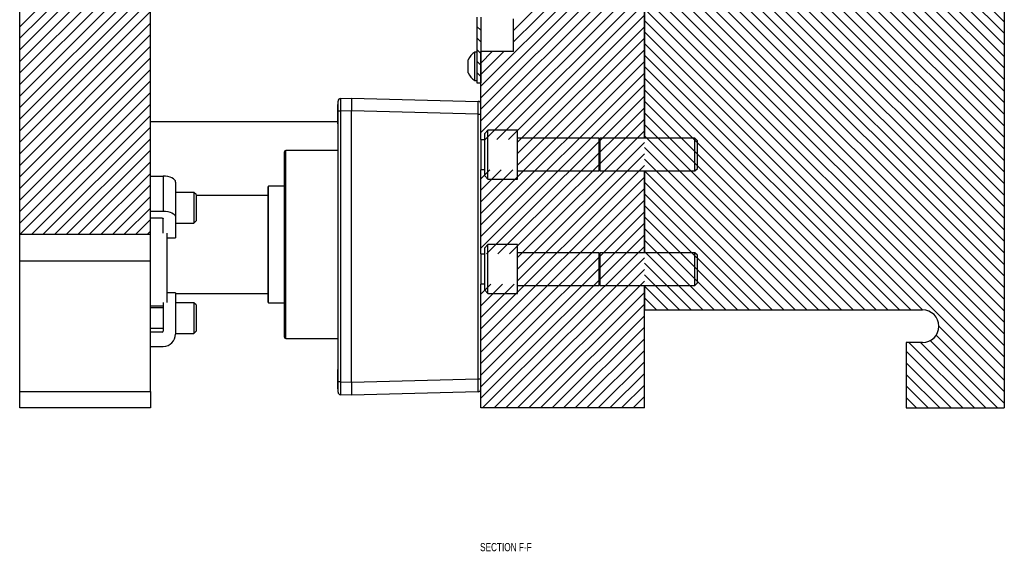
# Model space of a CAD drawing. Header units: inches. Extents: x 1802 to 2468, y -253 to -72.
# Tile 119 of 256: x 1858.87 to 1873.91, y -158.72 to -150.59. Entities that reach past the tile are written whole.
import ezdxf

# ---------------------------------------------------------------- set-up
doc = ezdxf.new("R2010")
doc.units = ezdxf.units.IN
doc.header["$LTSCALE"] = 0.5
doc.header["$MEASUREMENT"] = 0
for name, color, linetype in [('SID-M-D', 42, 'Continuous'), ('SID-M-F', 202, 'Continuous'), ('SID-M-S', 105, 'Continuous')]:
    doc.layers.add(name, color=color, linetype=linetype)
doc.styles.add('SLDTEXTSTYLE0', font='TXT', dxfattribs={"width": 0.595745})

msp = doc.modelspace()

# ---------------------------------------------------------------- linework, layer by layer
at = {"layer": 'SID-M-F', "linetype": 'Continuous'}
for p, q in [((1873.91458, -150.61655), (1868.41458, -145.11655)), ((1873.91458, -150.79333), (1868.41458, -145.29333)), ((1873.91458, -150.9701), (1868.41458, -145.4701)), ((1873.91458, -151.14688), (1868.41458, -145.64688)), ((1873.91458, -151.32366), (1868.41458, -145.82366)), ((1873.91458, -151.50043), (1868.41458, -146.00043)), ((1873.91458, -151.67721), (1868.41458, -146.17721)), ((1873.91458, -151.85399), (1868.41458, -146.35399)), ((1873.91458, -152.03076), (1868.41458, -146.53076)), ((1873.91458, -152.20754), (1868.41458, -146.70754)), ((1873.91458, -152.38432), (1868.41458, -146.88432)), ((1873.91458, -152.56109), (1868.41458, -147.06109)), ((1873.91458, -152.73787), (1868.41458, -147.23787)), ((1873.91458, -152.91465), (1868.41458, -147.41465)), ((1873.91458, -153.09142), (1868.41458, -147.59142)), ((1873.91458, -153.2682), (1868.41458, -147.7682)), ((1873.91458, -153.44498), (1868.41458, -147.94498)), ((1873.91458, -153.62175), (1868.41458, -148.12175)), ((1873.91458, -153.79853), (1868.41458, -148.29853)), ((1873.91458, -153.97531), (1868.41458, -148.47531)), ((1866.41458, -150.74929), (1868.41458, -148.74929)), ((1873.91458, -154.15208), (1868.41458, -148.65208)), ((1866.41458, -150.92607), (1868.41458, -148.92607)), ((1873.91458, -154.32886), (1868.41458, -148.82886)), ((1873.91458, -154.50564), (1868.41458, -149.00564)), ((1865.91458, -151.60284), (1868.41458, -149.10284)), ((1873.91458, -154.68241), (1868.41458, -149.18241)), ((1865.91458, -151.77962), (1868.41458, -149.27962)), ((1873.91458, -154.85919), (1868.41458, -149.35919)), ((1865.91458, -151.9564), (1868.41458, -149.4564)), ((1873.91458, -155.03597), (1868.41458, -149.53597)), ((1865.91458, -152.13318), (1868.41458, -149.63318)), ((1865.91458, -152.30995), (1868.41458, -149.80995)), ((1873.91458, -155.21274), (1868.41458, -149.71274)), ((1865.98304, -152.41827), (1868.41458, -149.98673)), ((1873.91458, -155.38952), (1868.41458, -149.88952)), ((1858.8693, -150.69317), (1859.55327, -150.0092)), ((1858.8693, -150.86995), (1859.73004, -150.0092)), ((1858.8693, -151.04672), (1859.90682, -150.0092)), ((1858.8693, -151.2235), (1860.0836, -150.0092)), ((1858.8693, -151.40028), (1860.26037, -150.0092)), ((1858.8693, -151.57705), (1860.43715, -150.0092)), ((1858.8693, -151.75383), (1860.61393, -150.0092)), ((1858.8693, -151.93061), (1860.7907, -150.0092)), ((1858.8693, -152.10738), (1860.8693, -150.10738)), ((1873.91458, -155.5663), (1868.41458, -150.0663)), ((1858.8693, -152.28416), (1860.8693, -150.28416)), ((1866.15981, -152.41827), (1868.41458, -150.16351)), ((1873.91458, -155.74307), (1868.41458, -150.24307)), ((1866.33659, -152.41827), (1868.41458, -150.34028)), ((1873.91458, -155.91985), (1868.41458, -150.41985)), ((1858.8693, -152.46094), (1860.8693, -150.46094)), ((1866.47458, -152.45706), (1868.41458, -150.51706)), ((1873.91458, -156.09663), (1868.41458, -150.59663)), ((1858.8693, -152.63771), (1860.8693, -150.63771)), ((1865.91458, -150.74828), (1865.85458, -150.68828)), ((1866.47458, -152.63384), (1868.41458, -150.69384)), ((1858.8693, -152.81449), (1860.8693, -150.81449)), ((1865.91458, -150.92506), (1865.85458, -150.86506)), ((1866.47458, -152.81061), (1868.41458, -150.87061)), ((1872.66506, -155.02389), (1868.41458, -150.77341)), ((1858.8693, -152.99127), (1860.8693, -150.99127)), ((1865.91458, -151.10183), (1865.85458, -151.04183)), ((1865.91458, -153.54739), (1868.41458, -151.04739)), ((1872.48826, -155.02387), (1868.41458, -150.95018)), ((1858.8693, -153.16804), (1860.8693, -151.16804)), ((1865.91458, -151.24929), (1866.09, -151.07387)), ((1865.91458, -151.42607), (1866.26677, -151.07387)), ((1872.31148, -155.02387), (1868.41458, -151.12696)), ((1858.8693, -153.34482), (1860.8693, -151.34482)), ((1865.91458, -151.27861), (1865.85458, -151.21861)), ((1865.91458, -153.72417), (1868.41458, -151.22417)), ((1872.13471, -155.02387), (1868.41458, -151.30374)), ((1865.91458, -151.45539), (1865.85458, -151.39539)), ((1865.91458, -153.90094), (1868.41458, -151.40094)), ((1871.95793, -155.02387), (1868.41458, -151.48051)), ((1858.8693, -153.5216), (1860.8693, -151.5216)), ((1865.91458, -154.07772), (1868.41458, -151.57772)), ((1858.8693, -153.69837), (1860.8693, -151.69837)), ((1866.0008, -154.16827), (1868.41458, -151.7545)), ((1871.78115, -155.02387), (1868.41458, -151.65729)), ((1858.87651, -153.86794), (1860.8693, -151.87515)), ((1866.17758, -154.16827), (1868.41458, -151.93127)), ((1871.60438, -155.02387), (1868.41458, -151.83407)), ((1859.05328, -153.86794), (1860.8693, -152.05193)), ((1871.4276, -155.02387), (1868.41458, -152.01084)), ((1859.23006, -153.86794), (1860.8693, -152.2287)), ((1866.35436, -154.16827), (1868.41458, -152.10805)), ((1871.25082, -155.02387), (1868.41458, -152.18762)), ((1859.40684, -153.86794), (1860.8693, -152.40548)), ((1866.47458, -154.22483), (1868.41458, -152.28483)), ((1871.07405, -155.02387), (1868.41458, -152.3644)), ((1866.47458, -154.4016), (1868.41458, -152.4616)), ((1870.89727, -155.02387), (1868.41458, -152.54117)), ((1859.58361, -153.86794), (1860.8693, -152.58226)), ((1866.47458, -154.57838), (1868.41458, -152.63838)), ((1859.76039, -153.86794), (1860.8693, -152.75903)), ((1865.91458, -155.31516), (1868.41458, -152.81516)), ((1870.72049, -155.02387), (1868.41458, -152.71795)), ((1859.93717, -153.86794), (1860.8693, -152.93581)), ((1865.91458, -153.01706), (1866.05216, -152.87947)), ((1865.91458, -153.19384), (1866.22894, -152.87947)), ((1865.91458, -153.37061), (1866.40572, -152.87947)), ((1865.91458, -155.49193), (1868.41458, -152.99193)), ((1870.54372, -155.02387), (1868.41458, -152.89473)), ((1860.11394, -153.86794), (1860.8693, -153.11259)), ((1870.36694, -155.02387), (1868.41458, -153.0715)), ((1860.29072, -153.86794), (1860.8693, -153.28936)), ((1865.91458, -155.66871), (1868.41458, -153.16871)), ((1870.19016, -155.02387), (1868.41458, -153.24828)), ((1865.91458, -155.84549), (1868.41458, -153.34549)), ((1870.01339, -155.02387), (1868.41458, -153.42506)), ((1860.4675, -153.86794), (1860.8693, -153.46614)), ((1865.91458, -156.02226), (1868.41458, -153.52226)), ((1869.83661, -155.02387), (1868.41458, -153.60183)), ((1860.64427, -153.86794), (1860.8693, -153.64292)), ((1865.91458, -156.19904), (1868.41458, -153.69904)), ((1860.82105, -153.86794), (1860.8693, -153.81969)), ((1865.91458, -156.37582), (1868.41458, -153.87582)), ((1869.65983, -155.02387), (1868.41458, -153.77861)), ((1865.9433, -156.52387), (1868.41458, -154.05259)), ((1869.48306, -155.02387), (1868.41458, -153.95539)), ((1869.30628, -155.02387), (1868.41458, -154.13216)), ((1866.12008, -156.52387), (1868.41458, -154.22937)), ((1869.1295, -155.02387), (1868.41458, -154.30894)), ((1866.29685, -156.52387), (1868.41458, -154.40615)), ((1868.95273, -155.02387), (1868.41458, -154.48572)), ((1865.91458, -154.78483), (1866.06993, -154.62947)), ((1865.91458, -154.9616), (1866.24671, -154.62947)), ((1865.91458, -155.13838), (1866.42348, -154.62947)), ((1866.47363, -156.52387), (1868.41458, -154.58292)), ((1868.77595, -155.02387), (1868.41458, -154.66249)), ((1866.65041, -156.52387), (1868.41458, -154.7597)), ((1866.82718, -156.52387), (1868.41458, -154.93648)), ((1868.59917, -155.02387), (1868.41458, -154.83927)), ((1867.00396, -156.52387), (1868.41458, -155.11325)), ((1868.4224, -155.02387), (1868.41458, -155.01605)), ((1867.18074, -156.52387), (1868.41458, -155.29003)), ((1873.91458, -156.45018), (1872.8742, -155.40981)), ((1873.91458, -156.27341), (1872.91441, -155.27324)), ((1867.35751, -156.52387), (1868.41458, -155.46681)), ((1873.45793, -156.52387), (1872.45793, -155.52387)), ((1873.63471, -156.52387), (1872.63471, -155.52387)), ((1873.81148, -156.52387), (1872.78202, -155.4944)), ((1867.53429, -156.52387), (1868.41458, -155.64358)), ((1873.28115, -156.52387), (1872.41458, -155.65729)), ((1867.71107, -156.52387), (1868.41458, -155.82036)), ((1873.10438, -156.52387), (1872.41458, -155.83407)), ((1867.88784, -156.52387), (1868.41458, -155.99714)), ((1872.9276, -156.52387), (1872.41458, -156.01084)), ((1868.06462, -156.52387), (1868.41458, -156.17391)), ((1872.75082, -156.52387), (1872.41458, -156.18762)), ((1868.2414, -156.52387), (1868.41458, -156.35069)), ((1872.57405, -156.52387), (1872.41458, -156.3644))]:
    msp.add_line(p, q, dxfattribs=at)
at = {"layer": 'SID-M-S'}
for p, q in [((1873.91458, -136.52387), (1873.91458, -156.52387)), ((1868.41458, -140.14887), (1868.41458, -152.39887)), ((1868.41458, -152.39887), (1868.41458, -140.14887)), ((1858.8693, -153.86794), (1858.8693, -150.12232)), ((1860.8693, -153.86794), (1860.8693, -150.0092)), ((1865.85458, -150.54887), (1865.85458, -151.54887)), ((1865.91458, -150.54887), (1865.91458, -151.54887)), ((1866.41458, -151.07387), (1866.41458, -150.57387)), ((1865.72258, -151.39637), (1865.72258, -151.20137)), ((1865.85458, -151.08037), (1865.82358, -151.08037)), ((1865.82358, -151.51737), (1865.82358, -151.08037)), ((1865.91458, -152.41827), (1865.91458, -151.07387)), ((1866.41458, -151.07387), (1865.91458, -151.07387)), ((1865.82358, -151.51737), (1865.85458, -151.51737)), ((1865.85458, -151.54887), (1865.91458, -151.54887)), ((1863.77147, -151.79009), (1863.9382, -151.78427)), ((1863.9382, -151.78427), (1865.87624, -151.83502)), ((1863.9382, -151.78427), (1863.9382, -151.981)), ((1863.73347, -151.88072), (1863.72872, -151.88072)), ((1863.72872, -152.176), (1863.72872, -151.88072)), ((1863.73347, -151.98682), (1863.73347, -151.82944)), ((1863.73347, -156.12502), (1863.73347, -151.98682)), ((1863.77147, -151.98682), (1863.73347, -151.98682)), ((1863.9382, -151.981), (1863.77147, -151.98682)), ((1863.77147, -151.98682), (1863.77147, -156.12502)), ((1863.9382, -156.13084), (1863.9382, -151.981)), ((1865.87624, -152.0318), (1863.9382, -151.98105)), ((1863.9382, -156.13079), (1863.9382, -151.98105)), ((1865.87624, -156.08004), (1865.87624, -152.0318)), ((1865.87624, -152.0318), (1865.91458, -152.0318)), ((1863.72872, -152.14887), (1860.8693, -152.14887)), ((1863.72872, -152.176), (1863.73347, -152.176)), ((1866.02458, -152.27387), (1865.97458, -152.32387)), ((1865.97458, -152.97387), (1865.97458, -152.32387)), ((1866.47458, -152.27387), (1866.02458, -152.27387)), ((1866.02458, -153.02387), (1866.02458, -152.27387)), ((1866.47458, -153.02387), (1866.47458, -152.27387)), ((1867.72497, -152.39887), (1866.47458, -152.39887)), ((1867.72497, -152.89887), (1867.72497, -152.39887)), ((1867.73918, -152.39887), (1867.7265, -152.43372)), ((1869.18553, -152.39887), (1867.73918, -152.39887)), ((1867.73918, -152.89887), (1867.73918, -152.39887)), ((1869.22458, -152.43792), (1869.18553, -152.39887)), ((1869.18553, -152.89887), (1869.18553, -152.39887)), ((1865.91458, -152.41827), (1865.97458, -152.41827)), ((1865.91458, -152.41827), (1865.91458, -152.87947)), ((1867.7265, -152.86401), (1867.7265, -152.43372)), ((1869.22458, -152.85982), (1869.22458, -152.43792)), ((1862.91458, -155.44137), (1862.91458, -152.60637)), ((1863.73347, -152.58637), (1862.93458, -152.58637)), ((1862.93458, -155.46137), (1862.93458, -152.58637)), ((1869.18553, -152.89887), (1869.22458, -152.85982)), ((1860.8693, -152.9764), (1861.0623, -152.9764)), ((1861.0623, -152.9764), (1861.0623, -153.51334)), ((1861.09917, -152.97822), (1861.0623, -152.9764)), ((1861.13463, -152.98359), (1861.09917, -152.97822)), ((1861.1673, -152.99233), (1861.13463, -152.98359)), ((1861.19594, -153.00408), (1861.1673, -152.99233)), ((1861.21945, -153.0184), (1861.19594, -153.00408)), ((1865.97458, -152.87947), (1865.91458, -152.87947)), ((1865.91458, -154.16827), (1865.91458, -152.87947)), ((1865.97458, -152.97387), (1866.02458, -153.02387)), ((1866.47458, -152.89887), (1867.72497, -152.89887)), ((1867.7265, -152.86401), (1867.73918, -152.89887)), ((1867.73918, -152.89887), (1869.18553, -152.89887)), ((1868.41458, -152.89887), (1868.41458, -154.14887)), ((1868.41458, -154.14887), (1868.41458, -152.89887)), ((1861.23691, -153.03474), (1861.21945, -153.0184)), ((1861.24767, -153.05246), (1861.23691, -153.03474)), ((1861.2513, -153.0709), (1861.24767, -153.05246)), ((1861.2513, -153.0709), (1861.2513, -153.60784)), ((1862.66458, -154.90662), (1862.66458, -153.14112)), ((1862.91458, -153.13324), (1862.67245, -153.13324)), ((1862.67245, -154.91449), (1862.67245, -153.13324)), ((1866.02458, -153.02387), (1866.47458, -153.02387)), ((1861.53255, -153.22699), (1861.2513, -153.22699)), ((1861.5638, -153.25824), (1861.53255, -153.22699)), ((1861.53255, -153.22699), (1861.53255, -153.69574)), ((1861.5638, -153.25824), (1861.5638, -153.66449)), ((1862.66458, -153.27387), (1861.5638, -153.27387)), ((1860.8693, -153.51334), (1861.0623, -153.51334)), ((1861.0623, -153.51334), (1861.09917, -153.51515)), ((1861.09917, -153.51515), (1861.13463, -153.52053)), ((1861.13463, -153.52053), (1861.1673, -153.52926)), ((1861.1673, -153.52926), (1861.19594, -153.54101)), ((1861.19594, -153.54101), (1861.21945, -153.55533)), ((1861.21945, -153.55533), (1861.23691, -153.57167)), ((1861.23691, -153.57167), (1861.24767, -153.5894)), ((1861.24767, -153.5894), (1861.2513, -153.60784)), ((1861.2513, -153.60784), (1861.2513, -153.92319)), ((1861.0448, -153.62084), (1860.8693, -153.62084)), ((1861.0448, -153.62084), (1861.04821, -153.621)), ((1861.04821, -153.621), (1861.0515, -153.6215)), ((1861.0515, -153.6215), (1861.05452, -153.62231)), ((1861.05452, -153.62231), (1861.05717, -153.6234)), ((1861.05717, -153.6234), (1861.05935, -153.62472)), ((1861.05935, -153.62472), (1861.06097, -153.62624)), ((1861.06097, -153.62624), (1861.06196, -153.62788)), ((1861.06196, -153.62788), (1861.0623, -153.62959)), ((1861.0623, -153.84995), (1861.0623, -153.62959)), ((1861.2513, -153.69574), (1861.53255, -153.69574)), ((1861.53255, -153.69574), (1861.5638, -153.66449)), ((1858.8693, -153.86794), (1860.8693, -153.86794)), ((1858.8693, -154.27387), (1858.8693, -153.86794)), ((1860.8693, -154.27387), (1860.8693, -153.86794)), ((1861.1193, -153.84995), (1861.1193, -154.90863)), ((1861.1193, -153.92319), (1861.2513, -153.92319)), ((1866.02458, -154.02387), (1865.97458, -154.07387)), ((1866.47458, -154.02387), (1866.02458, -154.02387)), ((1866.02458, -154.77387), (1866.02458, -154.02387)), ((1866.47458, -154.77387), (1866.47458, -154.02387)), ((1865.91458, -154.16827), (1865.97458, -154.16827)), ((1865.91458, -154.16827), (1865.91458, -154.62947)), ((1865.97458, -154.72387), (1865.97458, -154.07387)), ((1867.72497, -154.14887), (1866.47458, -154.14887)), ((1867.72497, -154.64887), (1867.72497, -154.14887)), ((1867.73918, -154.14887), (1867.7265, -154.18372)), ((1867.7265, -154.61401), (1867.7265, -154.18372)), ((1869.18553, -154.14887), (1867.73918, -154.14887)), ((1867.73918, -154.64887), (1867.73918, -154.14887)), ((1869.22458, -154.18792), (1869.18553, -154.14887)), ((1869.18553, -154.64887), (1869.18553, -154.14887)), ((1869.22458, -154.60982), (1869.22458, -154.18792)), ((1858.8693, -154.27387), (1860.8693, -154.27387)), ((1858.8693, -156.27387), (1858.8693, -154.27387)), ((1860.8693, -156.27387), (1860.8693, -154.27387)), ((1865.91458, -156.52387), (1865.91458, -154.62947)), ((1865.97458, -154.62947), (1865.91458, -154.62947)), ((1866.47458, -154.64887), (1867.72497, -154.64887)), ((1867.7265, -154.61401), (1867.73918, -154.64887)), ((1867.73918, -154.64887), (1869.18553, -154.64887)), ((1868.41458, -154.64887), (1868.41458, -155.02387)), ((1868.41458, -156.52387), (1868.41458, -154.64887)), ((1869.18553, -154.64887), (1869.22458, -154.60982)), ((1861.2513, -154.76216), (1861.1193, -154.76216)), ((1861.2513, -154.76216), (1861.2513, -155.39287)), ((1861.2513, -154.77387), (1862.66458, -154.77387)), ((1865.97458, -154.72387), (1866.02458, -154.77387)), ((1866.02458, -154.77387), (1866.47458, -154.77387)), ((1860.8693, -154.96137), (1861.0623, -154.96137)), ((1861.0623, -154.90863), (1861.0623, -155.34937)), ((1861.53255, -154.91449), (1861.2513, -154.91449)), ((1861.5638, -154.94574), (1861.53255, -154.91449)), ((1861.53255, -154.91449), (1861.53255, -155.38324)), ((1861.5638, -154.94574), (1861.5638, -155.35199)), ((1862.67245, -154.91449), (1862.91458, -154.91449)), ((1861.0623, -154.99262), (1860.8693, -154.99262)), ((1868.41458, -155.02387), (1872.66458, -155.02387)), ((1860.8693, -155.30512), (1861.0623, -155.30512)), ((1861.0448, -155.36687), (1860.8693, -155.36687)), ((1861.2513, -155.38324), (1861.53255, -155.38324)), ((1861.53255, -155.38324), (1861.5638, -155.35199)), ((1862.93458, -155.46137), (1863.73347, -155.46137)), ((1872.66458, -155.52387), (1872.41458, -155.52387)), ((1872.41458, -155.52387), (1872.41458, -156.52387)), ((1860.8693, -155.58187), (1861.0623, -155.58187)), ((1863.73347, -155.93584), (1863.72872, -155.93584)), ((1863.72872, -156.23112), (1863.72872, -155.93584)), ((1863.77147, -156.12502), (1863.73347, -156.12502)), ((1863.73347, -156.28241), (1863.73347, -156.12502)), ((1863.77147, -156.12502), (1863.9382, -156.13084)), ((1863.9382, -156.13079), (1865.87624, -156.08004)), ((1863.9382, -156.13084), (1863.9382, -156.32757)), ((1865.87624, -156.08004), (1865.91458, -156.08004)), ((1858.8693, -156.27387), (1860.8693, -156.27387)), ((1858.8693, -156.52387), (1858.8693, -156.27387)), ((1860.8693, -156.27387), (1860.8693, -156.52387)), ((1863.72872, -156.23112), (1863.73347, -156.23112)), ((1865.87624, -156.27683), (1863.9382, -156.32757)), ((1863.9382, -156.32757), (1863.77147, -156.32175)), ((1860.8693, -156.52387), (1858.8693, -156.52387)), ((1868.41458, -156.52387), (1865.91458, -156.52387)), ((1872.41458, -156.52387), (1873.91458, -156.52387))]:
    msp.add_line(p, q, dxfattribs=at)
for centre, radius, start, end in [((1865.97133, -151.30635), 0.27, 123.177536, 157.118233), ((1865.97133, -151.29138), 0.27, 202.881767, 236.822464), ((1863.77284, -151.82944), 0.03937, 92, 180), ((1865.8752, -151.87437), 0.03937, 0, 88.5), ((1867.72576, -152.43345), 0.000787, 180, 340), ((1862.93458, -152.60637), 0.02, 90, 180), ((1867.72576, -152.86428), 0.000787, 20, 180), ((1862.67245, -153.14112), 0.00787, 90, 180), ((1867.72576, -154.18345), 0.000787, 180, 340), ((1867.72576, -154.61428), 0.000787, 20, 180), ((1862.67245, -154.90662), 0.00787, 180, 270), ((1872.66458, -155.27387), 0.25, 270, 90), ((1861.0448, -155.34937), 0.0175, 270, 0), ((1861.0623, -155.39287), 0.189, 270, 0), ((1862.93458, -155.44137), 0.02, 180, 270), ((1863.77284, -156.28241), 0.03937, 180, 268), ((1865.8752, -156.23747), 0.03937, 271.5, 0)]:
    msp.add_arc(centre, radius, start, end, dxfattribs=at)
for points, knots in [([(1863.77147, -151.79009), (1863.77138, -151.79089), (1863.7712, -151.79247), (1863.77096, -151.80843), (1863.77086, -151.8442), (1863.77096, -151.89772), (1863.7712, -151.94695), (1863.77138, -151.97341), (1863.77147, -151.98682)], [0, 0, 0, 0, 0.1304203, 0.25740867, 0.49999998, 0.74258799, 0.86957719, 1, 1, 1, 1]), ([(1865.87624, -152.0318), (1865.8763, -152.01839), (1865.87644, -151.99192), (1865.87662, -151.94268), (1865.87669, -151.88914), (1865.87662, -151.85336), (1865.87644, -151.83739), (1865.8763, -151.83582), (1865.87624, -151.83502)], [0, 0, 0, 0, 0.13041442, 0.25740258, 0.49999998, 0.74259408, 0.86958308, 1, 1, 1, 1]), ([(1863.77147, -156.12502), (1863.77138, -156.13843), (1863.7712, -156.16489), (1863.77096, -156.21412), (1863.77086, -156.26764), (1863.77096, -156.30342), (1863.7712, -156.31937), (1863.77138, -156.32095), (1863.77147, -156.32175)], [0, 0, 0, 0, 0.1304203, 0.25740867, 0.49999998, 0.74258799, 0.86957719, 1, 1, 1, 1]), ([(1865.87624, -156.27683), (1865.8763, -156.27603), (1865.87644, -156.27445), (1865.87662, -156.25849), (1865.87669, -156.2227), (1865.87662, -156.16917), (1865.87644, -156.11993), (1865.8763, -156.09345), (1865.87624, -156.08004)], [0, 0, 0, 0, 0.13041442, 0.25740258, 0.49999998, 0.74259408, 0.86958307, 1, 1, 1, 1])]:
    msp.add_open_spline(points, degree=3, knots=knots, dxfattribs=at)

# ---------------------------------------------------------------- texts
at = {"layer": 'SID-M-D', "style": 'SLDTEXTSTYLE0', "width": 0.75}
msp.add_text('SECTION F-F', height=0.125, dxfattribs=at).set_placement((1865.90448, -158.7146))

doc.saveas('drawing.dxf')
